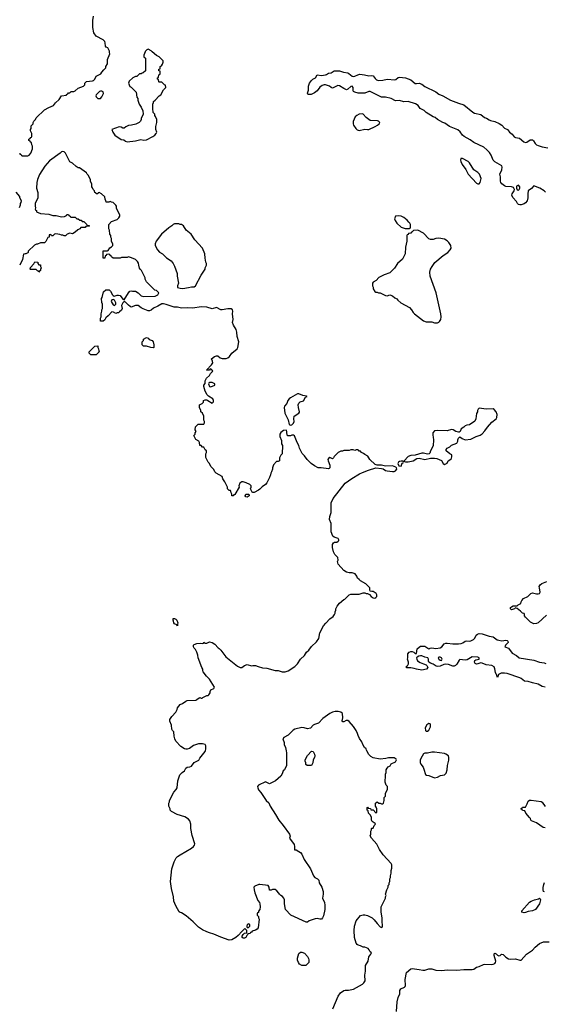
# Model space of a CAD drawing. Header units: inches. Extents: x 1861287 to 2052918, y 204622 to 437896.
# Tile 10 of 215: x 1919914 to 1927420, y 266374 to 280460. Entities that reach past the tile are written whole.
import ezdxf

# ---------------------------------------------------------------- set-up
doc = ezdxf.new("R2010")
doc.units = ezdxf.units.IN
doc.header["$MEASUREMENT"] = 0
for name, color, linetype in [('B9217', 7, 'Continuous'), ('B9226', 7, 'Continuous'), ('B9227', 7, 'Continuous'), ('B9228', 7, 'Continuous')]:
    doc.layers.add(name, color=color, linetype=linetype)

msp = doc.modelspace()

# ---------------------------------------------------------------- linework, layer by layer
at = {"layer": 'B9217', "color": 5, "elevation": 140}
for points in [[(1919914, 278550), (1919918, 278538), (1919934, 278530), (1919938, 278518), (1919950, 278514), (1920000, 278513)], [(1919910, 277774), (1919926, 277810), (1919926, 277830), (1919936, 277844), (1919938, 277870), (1919918, 277910), (1919915, 277930), (1919862, 277990)], [(1920000, 277112), (1919990, 277108), (1919970, 277106), (1919952, 277028), (1919914, 276950)]]:
    msp.add_lwpolyline(points, dxfattribs=at)
at = {"layer": 'B9226', "color": 5}
for points, elevation in [([(1923725, 270000), (1923731, 269970), (1923732, 269790), (1923702, 269730), (1923686, 269714), (1923671, 269670), (1923650, 269638), (1923574, 269570), (1923490, 269528), (1923430, 269558), (1923332, 269510), (1923318, 269490), (1923321, 269470), (1923330, 269442), (1923363, 269403), (1923411, 269330), (1923441, 269290), (1923478, 269258), (1923499, 269210), (1923575, 269090), (1923620, 269010), (1923685, 268930), (1923773, 268810), (1923783, 268777), (1923776, 268750), (1923842, 268662), (1923848, 268632), (1923846, 268586), (1923850, 268582), (1923870, 268582), (1923910, 268561), (1923930, 268546), (1923950, 268521), (1923985, 268445), (1924076, 268310), (1924118, 268210), (1924138, 268190), (1924176, 268170), (1924194, 268150), (1924198, 268110), (1924236, 268050), (1924257, 267990), (1924258, 267950), (1924247, 267890), (1924274, 267830), (1924279, 267790), (1924279, 267730), (1924259, 267641), (1924247, 267610), (1924230, 267593), (1924210, 267592), (1924170, 267600), (1924143, 267597), (1924056, 267570), (1924030, 267549), (1924011, 267549), (1923794, 267650), (1923715, 267730), (1923701, 267810), (1923701, 267870), (1923694, 267890), (1923676, 267916), (1923650, 267930), (1923629, 267949), (1923624, 267964), (1923595, 267995), (1923570, 268015), (1923530, 268015), (1923510, 268006), (1923490, 268006), (1923484, 268050), (1923470, 268073), (1923351, 268089), (1923334, 268086), (1923277, 268063), (1923266, 268050), (1923267, 268010), (1923277, 267970), (1923321, 267861), (1923345, 267830), (1923351, 267811), (1923355, 267770), (1923351, 267730), (1923333, 267707), (1923332, 267688), (1923318, 267682), (1923314, 267670), (1923314, 267650), (1923332, 267630), (1923333, 267613), (1923342, 267590), (1923325, 267470), (1923311, 267450), (1923290, 267435), (1923238, 267422), (1923230, 267406), (1923218, 267402), (1923213, 267387), (1923178, 267382), (1923174, 267370), (1923162, 267358), (1923150, 267328), (1923130, 267318), (1923110, 267318), (1923098, 267330), (1923098, 267350), (1923110, 267374), (1923130, 267392), (1923162, 267398), (1923166, 267410), (1923166, 267430), (1923146, 267450), (1923136, 267456), (1923130, 267455), (1923090, 267417), (1923041, 267359), (1923007, 267330), (1922950, 267295), (1922910, 267290), (1922790, 267334), (1922690, 267379), (1922630, 267395), (1922590, 267412), (1922530, 267439), (1922470, 267477), (1922395, 267555), (1922298, 267638), (1922230, 267684), (1922209, 267689), (1922198, 267698), (1922150, 267782), (1922121, 267850), (1922113, 267910), (1922084, 268030), (1922073, 268130), (1922093, 268310), (1922123, 268410), (1922154, 268470), (1922170, 268486), (1922208, 268512), (1922373, 268607), (1922399, 268630), (1922413, 268650), (1922419, 268670), (1922383, 268790), (1922364, 268890), (1922362, 268950), (1922350, 268998), (1922330, 269022), (1922277, 269057), (1922166, 269090), (1922086, 269130), (1922068, 269150), (1922068, 269170), (1922048, 269208), (1922049, 269251), (1922058, 269270), (1922058, 269290), (1922118, 269410), (1922155, 269445), (1922168, 269470), (1922179, 269570), (1922205, 269655), (1922238, 269690), (1922270, 269712), (1922290, 269752), (1922310, 269765), (1922350, 269772), (1922370, 269782), (1922409, 269831), (1922475, 269865), (1922490, 269894), (1922569, 269990), (1922571, 270000)], 140), ([(1924393, 266310), (1924469, 266490), (1924504, 266536), (1924550, 266571), (1924570, 266576), (1924617, 266577), (1924690, 266591), (1924818, 266662), (1924840, 266680), (1924855, 266710), (1924853, 266790), (1924864, 266850), (1924861, 266930), (1924901, 266990), (1924909, 267051), (1924938, 267090), (1924946, 267110), (1924930, 267126), (1924915, 267155), (1924898, 267170), (1924850, 267189), (1924830, 267189), (1924790, 267209), (1924758, 267218), (1924742, 267230), (1924730, 267248), (1924706, 267330), (1924701, 267430), (1924705, 267490), (1924730, 267570), (1924790, 267643), (1924830, 267655), (1924854, 267654), (1924890, 267646), (1924958, 267610), (1924984, 267584), (1925028, 267528), (1925070, 267482), (1925090, 267474), (1925102, 267478), (1925106, 267490), (1925099, 267570), (1925102, 267610), (1925086, 267690), (1925088, 267770), (1925148, 267890), (1925148, 267910), (1925155, 267930), (1925149, 267950), (1925168, 268010), (1925188, 268050), (1925188, 268072), (1925198, 268090), (1925198, 268110), (1925208, 268130), (1925208, 268170), (1925218, 268190), (1925218, 268210), (1925228, 268250), (1925228, 268290), (1925238, 268322), (1925239, 268370), (1925229, 268390), (1925114, 268514), (1925064, 268590), (1925023, 268663), (1924949, 268749), (1924930, 268786), (1924938, 268810), (1924938, 268850), (1924946, 268870), (1924946, 268890), (1924950, 268894), (1924970, 268894), (1924986, 268930), (1925006, 268950), (1925002, 268962), (1924970, 268978), (1924958, 268990), (1924948, 269010), (1924948, 269050), (1924930, 269086), (1924906, 269110), (1924902, 269142), (1924886, 269150), (1924886, 269190), (1924890, 269194), (1924898, 269178), (1924933, 269173), (1924938, 269158), (1924970, 269154), (1925010, 269114), (1925022, 269118), (1925026, 269130), (1925026, 269170), (1925016, 269196), (1925006, 269210), (1925006, 269250), (1925028, 269272), (1925053, 269253), (1925070, 269252), (1925090, 269242), (1925110, 269242), (1925118, 269250), (1925128, 269290), (1925128, 269332), (1925146, 269350), (1925146, 269390), (1925178, 269450), (1925178, 269490), (1925158, 269510), (1925142, 269550), (1925142, 269590), (1925148, 269610), (1925147, 269667), (1925158, 269690), (1925158, 269730), (1925170, 269754), (1925186, 269770), (1925215, 269785), (1925230, 269814), (1925290, 269842), (1925298, 269850), (1925306, 269870), (1925302, 269882), (1925270, 269898), (1925250, 269902), (1925190, 269902), (1925151, 269889), (1925070, 269882), (1924970, 269902), (1924938, 269918), (1924910, 269948), (1924881, 270000)], 140), ([(1927430, 268898), (1927405, 268905), (1927310, 268969), (1927238, 268998), (1927228, 269008), (1927222, 269030), (1927210, 269048), (1927158, 269110), (1927142, 269142), (1927110, 269146), (1927102, 269162), (1927086, 269170), (1927102, 269178), (1927110, 269194), (1927150, 269194), (1927177, 269243), (1927190, 269278), (1927207, 269293), (1927230, 269296), (1927375, 269275), (1927390, 269266), (1927430, 269204)], 120), ([(1927424, 267984), (1927409, 267989), (1927405, 268010), (1927406, 268046), (1927413, 268090), (1927425, 268115)], 120), ([(1925307, 266270), (1925314, 266410), (1925330, 266471), (1925355, 266525), (1925354, 266570), (1925367, 266593), (1925419, 266621), (1925429, 266630), (1925435, 266645), (1925427, 266730), (1925450, 266831), (1925510, 266881), (1925530, 266884), (1925630, 266873), (1925682, 266862), (1925710, 266863), (1925770, 266880), (1925810, 266880), (1925870, 266864), (1925950, 266856), (1926033, 266867), (1926170, 266860), (1926270, 266873), (1926390, 266873), (1926410, 266877), (1926450, 266905), (1926490, 266916), (1926550, 266944), (1926570, 266949), (1926670, 266945), (1926690, 266947), (1926710, 266958), (1926720, 266970), (1926726, 266990), (1926704, 267070), (1926704, 267096), (1926710, 267105), (1926730, 267096), (1926750, 267076), (1926770, 267067), (1926790, 267071), (1926809, 267091), (1926830, 267086), (1926868, 267048), (1926910, 267026), (1926930, 267021), (1927010, 267024), (1927070, 267006), (1927090, 267006), (1927163, 267090), (1927250, 267149), (1927289, 267191), (1927350, 267243), (1927410, 267268), (1927490, 267266)], 120)]:
    msp.add_lwpolyline(points, dxfattribs=dict(at, elevation=elevation))
for points, elevation in [([(1924090, 269788), (1924026, 269790), (1924010, 269806), (1924008, 269830), (1923998, 269850), (1923998, 269870), (1924030, 269934), (1924090, 269994), (1924112, 269990), (1924131, 269951), (1924136, 269930), (1924130, 269906), (1924112, 269870), (1924110, 269826)], 140), ([(1925850, 269983), (1925810, 269983), (1925748, 269968), (1925710, 269968), (1925690, 269958), (1925651, 269890), (1925645, 269865), (1925645, 269835), (1925651, 269810), (1925685, 269765), (1925698, 269738), (1925722, 269662), (1925734, 269650), (1925770, 269645), (1925850, 269616), (1925890, 269621), (1925934, 269646), (1925990, 269655), (1926018, 269682), (1926029, 269730), (1926034, 269790), (1926054, 269866), (1926055, 269905), (1926049, 269929), (1926013, 269953), (1925990, 269961)], 140), ([(1927130, 267683), (1927098, 267690), (1927097, 267710), (1927210, 267833), (1927234, 267850), (1927282, 267870), (1927337, 267883), (1927350, 267891), (1927362, 267882), (1927365, 267870), (1927350, 267809), (1927295, 267730), (1927250, 267709), (1927190, 267701), (1927150, 267685)], 120), ([(1923190, 267526), (1923182, 267518), (1923170, 267515), (1923162, 267490), (1923162, 267482), (1923170, 267474), (1923190, 267474), (1923206, 267490), (1923206, 267510)], 140), ([(1923950, 266929), (1923918, 266950), (1923902, 266970), (1923890, 267006), (1923890, 267034), (1923910, 267102), (1923930, 267118), (1923950, 267122), (1923990, 267105), (1924030, 267058), (1924046, 267030), (1924051, 267010), (1924051, 266970), (1924010, 266929)], 140)]:
    msp.add_lwpolyline(points, close=True, dxfattribs=dict(at, elevation=elevation))
at = {"layer": 'B9227', "color": 5}
for points, elevation in [([(1920000, 278513), (1920030, 278512), (1920050, 278522), (1920074, 278550), (1920098, 278610), (1920098, 278650), (1920086, 278670), (1920082, 278702), (1920067, 278707), (1920062, 278722), (1920046, 278730), (1920046, 278750), (1920062, 278758), (1920067, 278773), (1920082, 278778), (1920086, 278790), (1920086, 278830), (1920068, 278868), (1920068, 278890), (1920076, 278904), (1920080, 278940), (1920106, 278970), (1920108, 278990), (1920118, 279010), (1920138, 279030), (1920150, 279054), (1920269, 279171), (1920330, 279205), (1920398, 279230), (1920428, 279270), (1920480, 279320), (1920510, 279372), (1920582, 279378), (1920586, 279390), (1920602, 279398), (1920610, 279414), (1920630, 279414), (1920650, 279432), (1920687, 279433), (1920710, 279442), (1920750, 279482), (1920826, 279510), (1920846, 279530), (1920848, 279552), (1920870, 279574), (1920955, 279585), (1920970, 279592), (1920988, 279610), (1921008, 279650), (1921073, 279687), (1921088, 279710), (1921120, 279740), (1921147, 279773), (1921148, 279792), (1921168, 279830), (1921168, 279892), (1921206, 279970), (1921198, 279990), (1921198, 280000)], 140), ([(1921708, 280000), (1921692, 279950), (1921692, 279930), (1921713, 279907), (1921713, 279727), (1921680, 279700), (1921664, 279696), (1921650, 279686), (1921630, 279686), (1921592, 279648), (1921570, 279648), (1921531, 279629), (1921482, 279578), (1921472, 279550), (1921490, 279502), (1921510, 279492), (1921582, 279422), (1921592, 279350), (1921602, 279330), (1921602, 279310), (1921625, 279250), (1921652, 279210), (1921677, 279157), (1921682, 279110), (1921653, 279047), (1921652, 279030), (1921642, 279010), (1921622, 278990), (1921574, 278966), (1921514, 278950), (1921470, 278944), (1921431, 278929), (1921410, 278908), (1921390, 278908), (1921364, 278924), (1921335, 278925), (1921234, 278890), (1921245, 278850), (1921276, 278810), (1921367, 278747), (1921402, 278742), (1921430, 278721), (1921450, 278714), (1921570, 278725), (1921646, 278746), (1921690, 278737), (1921730, 278742), (1921819, 278790), (1921849, 278810), (1921869, 278830), (1921874, 278850), (1921864, 278890), (1921862, 278930), (1921875, 278990), (1921875, 279030), (1921856, 279076), (1921846, 279090), (1921846, 279110), (1921826, 279130), (1921826, 279150), (1921818, 279170), (1921818, 279250), (1921827, 279273), (1921829, 279291), (1921854, 279306), (1921909, 279371), (1921935, 279385), (1921970, 279454), (1922006, 279490), (1922002, 279522), (1921987, 279527), (1921950, 279566), (1921910, 279566), (1921906, 279570), (1921902, 279602), (1921886, 279610), (1921886, 279630), (1921902, 279638), (1921906, 279670), (1921922, 279678), (1921926, 279690), (1921926, 279710), (1921922, 279722), (1921906, 279730), (1921906, 279750), (1921922, 279758), (1921926, 279790), (1921942, 279798), (1921956, 279824), (1921966, 279850), (1921966, 279870), (1921910, 279928), (1921870, 279948), (1921811, 280000)], 140), ([(1927439, 277990), (1927419, 278010), (1927355, 278050), (1927270, 278082), (1927236, 278044), (1927189, 278010), (1927183, 277970), (1927186, 277910), (1927173, 277870), (1927150, 277839), (1927130, 277824), (1927090, 277809), (1927070, 277809), (1927050, 277817), (1927037, 277830), (1927020, 277860), (1926970, 277915), (1926956, 277950), (1926960, 277970), (1926987, 278010), (1926993, 278030), (1926986, 278050), (1926979, 278059), (1926950, 278069), (1926870, 278074), (1926850, 278081), (1926811, 278111), (1926797, 278130), (1926792, 278150), (1926791, 278210), (1926782, 278250), (1926812, 278310), (1926816, 278350), (1926810, 278367), (1926781, 278390), (1926710, 278424), (1926690, 278451), (1926660, 278520), (1926638, 278558), (1926600, 278600), (1926557, 278637), (1926410, 278703), (1926360, 278740), (1926275, 278790), (1926251, 278810), (1926215, 278855), (1926183, 278883), (1926065, 278930), (1925999, 278979), (1925969, 278990), (1925892, 279030), (1925858, 279058), (1925830, 279070), (1925731, 279130), (1925700, 279160), (1925643, 279190), (1925613, 279233), (1925575, 279255), (1925470, 279289), (1925410, 279286), (1925350, 279305), (1925290, 279299), (1925230, 279333), (1925150, 279349), (1925090, 279353), (1924930, 279431), (1924910, 279431), (1924850, 279408), (1924830, 279407), (1924755, 279410), (1924710, 279422), (1924692, 279430), (1924684, 279444), (1924683, 279490), (1924670, 279509), (1924650, 279504), (1924610, 279464), (1924590, 279458), (1924550, 279475), (1924490, 279515), (1924464, 279516), (1924390, 279480), (1924370, 279488), (1924347, 279507), (1924318, 279518), (1924290, 279526), (1924270, 279526), (1924244, 279516), (1924209, 279492), (1924170, 279440), (1924130, 279412), (1924085, 279390), (1924048, 279388), (1924035, 279395), (1924033, 279410), (1924044, 279450), (1924047, 279510), (1924061, 279550), (1924088, 279592), (1924109, 279610), (1924144, 279630), (1924169, 279671), (1924230, 279662), (1924289, 279671), (1924304, 279676), (1924330, 279695), (1924370, 279700), (1924414, 279726), (1924490, 279730), (1924547, 279707), (1924610, 279697), (1924625, 279690), (1924670, 279654), (1924690, 279648), (1924710, 279650), (1924750, 279670), (1924782, 279678), (1924848, 279672), (1924910, 279658), (1924950, 279661), (1924970, 279655), (1924999, 279619), (1925021, 279601), (1925050, 279592), (1925110, 279593), (1925173, 279607), (1925280, 279600), (1925296, 279604), (1925330, 279632), (1925350, 279636), (1925435, 279630), (1925510, 279599), (1925570, 279549), (1925590, 279545), (1925630, 279550), (1925670, 279535), (1925710, 279506), (1925870, 279429), (1925913, 279393), (1925970, 279372), (1926076, 279310), (1926190, 279265), (1926270, 279240), (1926396, 279136), (1926421, 279121), (1926510, 279101), (1926562, 279062), (1926595, 279050), (1926630, 279027), (1926650, 279018), (1926710, 279004), (1926776, 278976), (1926813, 278953), (1926850, 278909), (1926893, 278890), (1926924, 278850), (1926960, 278820), (1926990, 278783), (1927010, 278773), (1927063, 278763), (1927125, 278710), (1927150, 278703), (1927170, 278706), (1927220, 278740), (1927250, 278740), (1927265, 278725), (1927290, 278687), (1927310, 278670), (1927330, 278661), (1927390, 278642), (1927470, 278628)], 120), ([(1922571, 270000), (1922578, 270030), (1922578, 270070), (1922566, 270090), (1922530, 270102), (1922470, 270102), (1922402, 270078), (1922345, 270035), (1922310, 270022), (1922290, 270022), (1922270, 270029), (1922220, 270060), (1922150, 270138), (1922135, 270170), (1922122, 270210), (1922118, 270270), (1922098, 270290), (1922089, 270310), (1922088, 270368), (1922063, 270423), (1922062, 270450), (1922090, 270492), (1922150, 270554), (1922167, 270593), (1922170, 270614), (1922210, 270662), (1922243, 270677), (1922289, 270711), (1922310, 270718), (1922435, 270725), (1922450, 270732), (1922469, 270751), (1922490, 270762), (1922510, 270752), (1922527, 270753), (1922536, 270764), (1922562, 270778), (1922590, 270791), (1922610, 270792), (1922620, 270800), (1922638, 270830), (1922638, 270850), (1922647, 270873), (1922690, 270892), (1922702, 270910), (1922630, 271024), (1922588, 271068), (1922541, 271130), (1922534, 271150), (1922534, 271170), (1922522, 271190), (1922469, 271330), (1922462, 271370), (1922449, 271410), (1922430, 271448), (1922409, 271470), (1922402, 271490), (1922402, 271510), (1922410, 271522), (1922450, 271536), (1922498, 271538), (1922530, 271534), (1922542, 271538), (1922550, 271554), (1922562, 271542), (1922590, 271542), (1922630, 271558), (1922670, 271552), (1922704, 271524), (1922752, 271472), (1922770, 271462), (1922790, 271442), (1922863, 271343), (1923030, 271211), (1923070, 271191), (1923090, 271191), (1923130, 271221), (1923170, 271236), (1923230, 271214), (1923250, 271222), (1923290, 271222), (1923325, 271205), (1923386, 271186), (1923450, 271181), (1923567, 271147), (1923610, 271147), (1923670, 271131), (1923710, 271131), (1923754, 271146), (1923850, 271205), (1923890, 271245), (1923934, 271310), (1923990, 271365), (1924019, 271410), (1924050, 271438), (1924089, 271491), (1924160, 271560), (1924193, 271607), (1924209, 271690), (1924259, 271790), (1924292, 271828), (1924350, 271886), (1924397, 271923), (1924418, 271950), (1924428, 271970), (1924428, 271990), (1924438, 272010), (1924438, 272030), (1924458, 272070), (1924489, 272111), (1924554, 272166), (1924566, 272170), (1924628, 272230), (1924650, 272241), (1924677, 272243), (1924770, 272239), (1924830, 272258), (1924850, 272258), (1924870, 272252), (1924892, 272252), (1924918, 272238), (1924942, 272210), (1924970, 272187), (1924994, 272186), (1925010, 272192), (1925022, 272210), (1925022, 272230), (1925015, 272250), (1924970, 272278), (1924950, 272278), (1924930, 272286), (1924923, 272303), (1924922, 272330), (1924910, 272348), (1924868, 272390), (1924792, 272432), (1924769, 272450), (1924749, 272470), (1924737, 272497), (1924715, 272530), (1924670, 272548), (1924630, 272548), (1924590, 272558), (1924550, 272578), (1924469, 272670), (1924459, 272710), (1924469, 272730), (1924465, 272765), (1924424, 272810), (1924406, 272846), (1924389, 272910), (1924389, 272951), (1924403, 272977), (1924416, 272984), (1924450, 272985), (1924470, 272999), (1924478, 273010), (1924478, 273018), (1924477, 273030), (1924470, 273036), (1924415, 273055), (1924395, 273070), (1924372, 273132), (1924369, 273151), (1924371, 273250), (1924346, 273310), (1924349, 273350), (1924371, 273410), (1924370, 273550), (1924400, 273610), (1924573, 273827), (1924666, 273894), (1924777, 273963), (1924817, 273983), (1924905, 274015), (1925010, 274047), (1925090, 274041), (1925115, 274035), (1925150, 274011), (1925170, 274005), (1925250, 273996), (1925270, 273996), (1925293, 274007), (1925308, 274030), (1925307, 274047), (1925296, 274056), (1925250, 274075), (1925150, 274074), (1925090, 274089), (1925030, 274088), (1924998, 274098), (1924926, 274166), (1924895, 274215), (1924850, 274238), (1924835, 274255), (1924806, 274270), (1924790, 274286), (1924770, 274286), (1924762, 274302), (1924750, 274306), (1924730, 274306), (1924710, 274298), (1924687, 274307), (1924670, 274308), (1924650, 274308), (1924630, 274298), (1924550, 274298), (1924531, 274289), (1924510, 274288), (1924470, 274268), (1924412, 274210), (1924402, 274190), (1924390, 274178), (1924350, 274195), (1924330, 274182), (1924323, 274170), (1924327, 274150), (1924351, 274089), (1924351, 274050), (1924340, 274040), (1924330, 274035), (1924229, 274049), (1924186, 274050), (1924130, 274075), (1924082, 274110), (1924026, 274166), (1923990, 274222), (1923955, 274255), (1923915, 274330), (1923910, 274366), (1923882, 274410), (1923848, 274508), (1923830, 274518), (1923810, 274518), (1923790, 274508), (1923748, 274508), (1923738, 274550), (1923738, 274570), (1923730, 274586), (1923690, 274583), (1923650, 274553), (1923634, 274530), (1923635, 274495), (1923660, 274440), (1923662, 274390), (1923672, 274370), (1923671, 274250), (1923652, 274230), (1923632, 274190), (1923631, 274149), (1923610, 274138), (1923590, 274138), (1923545, 274090), (1923531, 274050), (1923531, 274030), (1923518, 273990), (1923505, 273970), (1923502, 273950), (1923486, 273910), (1923450, 273835), (1923431, 273810), (1923383, 273777), (1923350, 273742), (1923330, 273729), (1923270, 273698), (1923250, 273698), (1923242, 273702), (1923218, 273750), (1923226, 273770), (1923226, 273790), (1923206, 273810), (1923156, 273836), (1923110, 273849), (1923090, 273849), (1923063, 273830), (1923051, 273790), (1923054, 273770), (1922990, 273669), (1922978, 273662), (1922970, 273649), (1922950, 273646), (1922948, 273670), (1922938, 273690), (1922936, 273716), (1922930, 273726), (1922910, 273726), (1922888, 273748), (1922888, 273770), (1922848, 273850), (1922822, 273890), (1922810, 273926), (1922726, 273970), (1922706, 273990), (1922690, 274026), (1922650, 274066), (1922628, 274110), (1922609, 274129), (1922576, 274196), (1922578, 274250), (1922586, 274270), (1922586, 274290), (1922568, 274308), (1922550, 274346), (1922530, 274346), (1922510, 274366), (1922490, 274366), (1922486, 274410), (1922478, 274430), (1922436, 274456), (1922406, 274510), (1922426, 274530), (1922426, 274550), (1922438, 274570), (1922426, 274590), (1922430, 274634), (1922468, 274672), (1922550, 274674), (1922558, 274690), (1922558, 274710), (1922548, 274730), (1922548, 274790), (1922528, 274830), (1922508, 274850), (1922508, 274870), (1922488, 274910), (1922488, 274950), (1922526, 274970), (1922546, 274990), (1922546, 275010), (1922570, 275022), (1922590, 275022), (1922606, 275014), (1922670, 274972), (1922688, 274992), (1922689, 275010), (1922677, 275037), (1922615, 275075), (1922595, 275095), (1922570, 275146), (1922548, 275210), (1922548, 275230), (1922567, 275253), (1922569, 275291), (1922589, 275330), (1922628, 275370), (1922642, 275398), (1922678, 275430), (1922670, 275446), (1922650, 275466), (1922638, 275462), (1922630, 275446), (1922590, 275446), (1922588, 275450), (1922602, 275458), (1922606, 275470), (1922622, 275478), (1922626, 275490), (1922660, 275520), (1922678, 275550), (1922675, 275575), (1922658, 275610), (1922700, 275640), (1922730, 275651), (1922750, 275651), (1922784, 275624), (1922810, 275613), (1922867, 275613), (1922890, 275620), (1922917, 275643), (1922951, 275690), (1923025, 275750), (1923037, 275770), (1923051, 275850), (1923027, 275927), (1923022, 275990), (1923010, 276029), (1922974, 276090), (1922959, 276130), (1922969, 276171), (1922960, 276250), (1922964, 276290), (1922961, 276310), (1922941, 276321), (1922890, 276325), (1922810, 276309), (1922790, 276309), (1922730, 276341), (1922670, 276324), (1922590, 276345), (1922509, 276351), (1922390, 276335), (1922310, 276337), (1922230, 276333), (1922170, 276346), (1922125, 276345), (1922010, 276387), (1921970, 276397), (1921950, 276397), (1921890, 276359), (1921830, 276333), (1921795, 276305), (1921770, 276295), (1921750, 276295), (1921682, 276322), (1921650, 276339), (1921609, 276369), (1921570, 276373), (1921509, 276349), (1921495, 276355), (1921470, 276375), (1921430, 276418), (1921410, 276428), (1921390, 276408), (1921371, 276370), (1921382, 276330), (1921370, 276306), (1921340, 276280), (1921330, 276266), (1921310, 276266), (1921290, 276258), (1921256, 276276), (1921230, 276278), (1921178, 276222), (1921145, 276195), (1921130, 276168), (1921110, 276148), (1921070, 276146), (1921068, 276188), (1921078, 276210), (1921078, 276250), (1921088, 276290), (1921088, 276310), (1921098, 276330), (1921098, 276390), (1921087, 276413), (1921086, 276470), (1921094, 276486), (1921112, 276568), (1921147, 276593), (1921170, 276597), (1921195, 276595), (1921215, 276575), (1921242, 276522), (1921250, 276512), (1921265, 276505), (1921310, 276519), (1921330, 276521), (1921350, 276516), (1921390, 276462), (1921410, 276454), (1921470, 276554), (1921490, 276574), (1921510, 276582), (1921530, 276574), (1921570, 276574), (1921611, 276551), (1921651, 276511), (1921690, 276498), (1921850, 276505), (1921890, 276522), (1921906, 276550), (1921870, 276586), (1921846, 276590), (1921820, 276620), (1921728, 276710), (1921708, 276748), (1921707, 276767), (1921696, 276796), (1921658, 276870), (1921638, 276890), (1921630, 276906), (1921618, 276950), (1921616, 276976), (1921600, 277000), (1921570, 277028), (1921515, 277055), (1921470, 277066), (1921450, 277058), (1921370, 277058), (1921350, 277048), (1921250, 277046), (1921227, 277067), (1921222, 277082), (1921207, 277087), (1921202, 277102), (1921190, 277106), (1921158, 277102), (1921153, 277087), (1921138, 277082), (1921134, 277050), (1921130, 277046), (1921110, 277046), (1921106, 277050), (1921107, 277153), (1921170, 277154), (1921182, 277158), (1921203, 277197), (1921226, 277210), (1921246, 277230), (1921246, 277250), (1921227, 277293), (1921226, 277330), (1921218, 277350), (1921218, 277370), (1921206, 277390), (1921198, 277450), (1921188, 277470), (1921189, 277530), (1921229, 277571), (1921310, 277602), (1921334, 277626), (1921348, 277650), (1921348, 277670), (1921300, 277760), (1921298, 277790), (1921290, 277806), (1921250, 277846), (1921228, 277848), (1921210, 277858), (1921190, 277848), (1921150, 277848), (1921148, 277870), (1921138, 277890), (1921130, 277926), (1921086, 277970), (1921050, 277986), (1921038, 277982), (1921030, 277966), (1921010, 277966), (1921002, 277982), (1920987, 277987), (1920986, 278010), (1920966, 278030), (1920956, 278056), (1920946, 278070), (1920947, 278107), (1920928, 278148), (1920927, 278167), (1920898, 278230), (1920878, 278250), (1920868, 278268), (1920770, 278338), (1920750, 278342), (1920720, 278360), (1920670, 278408), (1920630, 278428), (1920568, 278550), (1920550, 278568), (1920530, 278575), (1920510, 278568), (1920491, 278549), (1920340, 278440), (1920274, 278366), (1920197, 278243), (1920168, 278172), (1920159, 278130), (1920156, 278050), (1920172, 277988), (1920172, 277910), (1920134, 277830), (1920134, 277790), (1920142, 277770), (1920134, 277750), (1920138, 277738), (1920154, 277730), (1920154, 277710), (1920210, 277685), (1920330, 277678), (1920390, 277658), (1920438, 277658), (1920510, 277638), (1920556, 277644), (1920582, 277658), (1920588, 277672), (1920610, 277674), (1920618, 277658), (1920634, 277650), (1920638, 277638), (1920650, 277634), (1920710, 277634), (1920733, 277613), (1920751, 277611), (1920773, 277593), (1920792, 277592), (1920810, 277574), (1920830, 277574), (1920874, 277530), (1920878, 277518), (1920910, 277514), (1920914, 277510), (1920910, 277506), (1920870, 277506), (1920858, 277502), (1920850, 277486), (1920790, 277486), (1920774, 277470), (1920745, 277455), (1920710, 277418), (1920670, 277398), (1920630, 277408), (1920594, 277390), (1920570, 277368), (1920550, 277368), (1920530, 277378), (1920510, 277378), (1920487, 277387), (1920430, 277398), (1920414, 277390), (1920390, 277366), (1920370, 277366), (1920362, 277382), (1920350, 277386), (1920338, 277382), (1920334, 277350), (1920318, 277342), (1920290, 277286), (1920270, 277266), (1920210, 277268), (1920170, 277248), (1920153, 277247), (1920124, 277236), (1920034, 277150), (1920034, 277130), (1920030, 277126), (1920000, 277112)], 140), ([(1927450, 271942), (1927331, 271829), (1927310, 271821), (1927270, 271817), (1927250, 271824), (1927222, 271842), (1927149, 271910), (1927135, 271930), (1927138, 271950), (1927130, 271966), (1927110, 271968), (1927080, 272000), (1927030, 272038), (1927010, 272046), (1926994, 272030), (1926950, 272018), (1926938, 272030), (1926938, 272050), (1926950, 272062), (1926973, 272073), (1927030, 272074), (1927046, 272090), (1927086, 272110), (1927088, 272130), (1927098, 272150), (1927123, 272177), (1927186, 272210), (1927229, 272251), (1927250, 272258), (1927310, 272245), (1927330, 272245), (1927349, 272251), (1927362, 272270), (1927349, 272331), (1927348, 272352), (1927363, 272377), (1927385, 272395), (1927456, 272424)], 120), ([(1927430, 270909), (1927390, 270921), (1927330, 270956), (1927250, 270971), (1927190, 270991), (1927138, 270998), (1927090, 271037), (1927070, 271046), (1926890, 271107), (1926850, 271112), (1926805, 271110), (1926763, 271090), (1926750, 271050), (1926737, 271090), (1926730, 271095), (1926720, 271120), (1926714, 271174), (1926704, 271204), (1926670, 271220), (1926589, 271230), (1926530, 271256), (1926510, 271258), (1926470, 271243), (1926450, 271242), (1926429, 271250), (1926419, 271270), (1926426, 271294), (1926439, 271301), (1926488, 271310), (1926489, 271330), (1926470, 271341), (1926390, 271343), (1926316, 271304), (1926290, 271296), (1926210, 271308), (1926201, 271299), (1926170, 271239), (1926150, 271222), (1926130, 271212), (1926110, 271212), (1926050, 271236), (1926001, 271239), (1925983, 271237), (1925930, 271210), (1925890, 271207), (1925872, 271212), (1925830, 271242), (1925790, 271255), (1925769, 271269), (1925761, 271281), (1925761, 271310), (1925752, 271332), (1925710, 271341), (1925670, 271358), (1925650, 271361), (1925626, 271354), (1925601, 271339), (1925591, 271330), (1925595, 271310), (1925607, 271287), (1925643, 271263), (1925690, 271243), (1925731, 271231), (1925741, 271221), (1925754, 271190), (1925736, 271170), (1925670, 271154), (1925590, 271170), (1925560, 271180), (1925510, 271187), (1925449, 271189), (1925446, 271210), (1925462, 271218), (1925475, 271245), (1925477, 271270), (1925464, 271310), (1925469, 271330), (1925468, 271390), (1925486, 271410), (1925510, 271422), (1925530, 271422), (1925554, 271410), (1925570, 271394), (1925590, 271394), (1925603, 271457), (1925630, 271485), (1925650, 271496), (1925710, 271495), (1925754, 271470), (1925770, 271454), (1925775, 271465), (1925789, 271471), (1925810, 271473), (1925870, 271466), (1925930, 271474), (1925952, 271488), (1925985, 271530), (1926010, 271538), (1926030, 271541), (1926110, 271529), (1926190, 271529), (1926230, 271534), (1926256, 271544), (1926290, 271569), (1926310, 271572), (1926350, 271567), (1926370, 271572), (1926408, 271592), (1926426, 271610), (1926446, 271654), (1926463, 271670), (1926490, 271677), (1926530, 271676), (1926630, 271641), (1926690, 271632), (1926744, 271590), (1926770, 271581), (1926810, 271575), (1926870, 271582), (1926890, 271578), (1926899, 271570), (1926905, 271550), (1926863, 271510), (1926854, 271490), (1926909, 271469), (1926959, 271399), (1927022, 271362), (1927062, 271330), (1927270, 271296), (1927350, 271268), (1927419, 271259), (1927441, 271250)], 120), ([(1924881, 270000), (1924875, 270010), (1924869, 270030), (1924849, 270050), (1924822, 270090), (1924809, 270129), (1924775, 270175), (1924757, 270217), (1924749, 270250), (1924730, 270289), (1924690, 270346), (1924630, 270418), (1924610, 270435), (1924587, 270433), (1924550, 270413), (1924535, 270415), (1924529, 270429), (1924536, 270470), (1924532, 270532), (1924510, 270553), (1924470, 270565), (1924430, 270564), (1924390, 270554), (1924350, 270534), (1924250, 270462), (1924190, 270395), (1924130, 270378), (1924112, 270368), (1924076, 270324), (1924030, 270314), (1923986, 270330), (1923950, 270333), (1923852, 270310), (1923826, 270294), (1923754, 270226), (1923691, 270190), (1923678, 270170), (1923697, 270117), (1923698, 270090), (1923715, 270050), (1923725, 270000)], 140)]:
    msp.add_lwpolyline(points, dxfattribs=dict(at, elevation=elevation))
for points, elevation in [([(1921090, 279438), (1921070, 279438), (1921054, 279430), (1921010, 279386), (1921002, 279370), (1921010, 279354), (1921030, 279334), (1921070, 279334), (1921090, 279354), (1921115, 279405), (1921110, 279426)], 140), ([(1924815, 279115), (1924772, 279110), (1924736, 279090), (1924716, 279070), (1924685, 279005), (1924685, 278970), (1924691, 278951), (1924722, 278902), (1924742, 278882), (1924757, 278877), (1924770, 278876), (1924850, 278895), (1924890, 278889), (1924910, 278890), (1924998, 278930), (1925033, 278950), (1925057, 278970), (1925069, 278990), (1925050, 279009), (1925033, 279013), (1924930, 279019), (1924870, 279062), (1924830, 279109)], 140), ([(1926225, 278475), (1926221, 278450), (1926226, 278430), (1926246, 278390), (1926296, 278316), (1926331, 278250), (1926450, 278121), (1926470, 278111), (1926490, 278111), (1926501, 278130), (1926515, 278190), (1926493, 278250), (1926470, 278275), (1926410, 278312), (1926351, 278410), (1926330, 278430), (1926250, 278474)], 140), ([(1927050, 278092), (1927030, 278084), (1927024, 278076), (1927021, 278050), (1927030, 278026), (1927050, 278019), (1927061, 278030), (1927069, 278050), (1927069, 278070)], 120), ([(1925327, 277653), (1925291, 277649), (1925278, 277610), (1925286, 277586), (1925311, 277551), (1925370, 277492), (1925430, 277474), (1925490, 277474), (1925502, 277478), (1925506, 277490), (1925506, 277530), (1925498, 277550), (1925482, 277562), (1925459, 277590), (1925409, 277630), (1925370, 277647)], 140), ([(1922190, 277538), (1922130, 277538), (1922110, 277528), (1922092, 277510), (1922050, 277482), (1921945, 277390), (1921865, 277290), (1921852, 277252), (1921851, 277230), (1921886, 277166), (1921915, 277135), (1921958, 277110), (1922015, 277055), (1922082, 277010), (1922111, 276970), (1922130, 276934), (1922165, 276830), (1922165, 276790), (1922185, 276690), (1922172, 276650), (1922174, 276630), (1922210, 276618), (1922250, 276616), (1922330, 276627), (1922370, 276639), (1922410, 276638), (1922428, 276650), (1922510, 276805), (1922568, 276890), (1922569, 276910), (1922589, 276950), (1922589, 276970), (1922579, 276990), (1922566, 277046), (1922561, 277110), (1922529, 277189), (1922422, 277310), (1922369, 277390), (1922298, 277450), (1922258, 277510), (1922230, 277528), (1922209, 277529)], 140), ([(1925610, 277448), (1925550, 277446), (1925530, 277426), (1925518, 277422), (1925510, 277406), (1925478, 277402), (1925473, 277387), (1925458, 277382), (1925454, 277370), (1925451, 277290), (1925435, 277205), (1925431, 277110), (1925390, 277035), (1925318, 276970), (1925277, 276903), (1925210, 276838), (1925131, 276809), (1925054, 276770), (1925014, 276730), (1924970, 276706), (1924962, 276690), (1924962, 276650), (1924972, 276632), (1924972, 276610), (1924994, 276570), (1925010, 276562), (1925030, 276562), (1925050, 276552), (1925072, 276552), (1925150, 276512), (1925170, 276511), (1925210, 276525), (1925250, 276511), (1925281, 276481), (1925310, 276465), (1925325, 276445), (1925368, 276408), (1925490, 276342), (1925522, 276310), (1925542, 276270), (1925562, 276250), (1925690, 276151), (1925730, 276138), (1925810, 276138), (1925850, 276125), (1925890, 276125), (1925910, 276131), (1925920, 276140), (1925939, 276170), (1925945, 276210), (1925940, 276250), (1925875, 276550), (1925789, 276790), (1925782, 276850), (1925794, 276890), (1925814, 276930), (1925856, 276984), (1925974, 277086), (1926041, 277130), (1926075, 277165), (1926086, 277190), (1926083, 277230), (1926056, 277270), (1926030, 277297), (1925990, 277321), (1925910, 277333), (1925870, 277329), (1925830, 277317), (1925790, 277317), (1925766, 277326), (1925690, 277408)], 140), ([(1920190, 276954), (1920210, 276954), (1920214, 276950), (1920214, 276930), (1920222, 276910), (1920213, 276887), (1920212, 276870), (1920198, 276862), (1920190, 276846), (1920182, 276862), (1920170, 276866), (1920150, 276886), (1920070, 276886), (1920066, 276890), (1920067, 276913), (1920115, 276965), (1920130, 276994), (1920173, 276993), (1920174, 276970)], 140), ([(1921250, 276458), (1921234, 276450), (1921222, 276430), (1921250, 276382), (1921270, 276372), (1921288, 276390), (1921289, 276410), (1921270, 276448)], 140), ([(1921830, 275766), (1921790, 275768), (1921730, 275789), (1921686, 275790), (1921666, 275810), (1921666, 275850), (1921686, 275870), (1921686, 275890), (1921730, 275912), (1921750, 275902), (1921766, 275886), (1921811, 275871), (1921822, 275850), (1921831, 275810), (1921834, 275770)], 140), ([(1920930, 275666), (1920906, 275690), (1920906, 275710), (1920989, 275791), (1921030, 275794), (1921032, 275770), (1921042, 275750), (1921044, 275724), (1921052, 275710), (1921010, 275666)], 140), ([(1922670, 275268), (1922633, 275267), (1922618, 275262), (1922614, 275250), (1922630, 275214), (1922650, 275205), (1922706, 275230), (1922706, 275250)], 140), ([(1923910, 275109), (1923890, 275105), (1923790, 275052), (1923770, 275036), (1923751, 275010), (1923735, 274970), (1923703, 274930), (1923699, 274910), (1923707, 274830), (1923753, 274733), (1923768, 274668), (1923790, 274659), (1923810, 274666), (1923832, 274688), (1923841, 274710), (1923837, 274750), (1923843, 274790), (1923909, 274830), (1923916, 274844), (1923918, 274850), (1923901, 274910), (1923900, 274950), (1923906, 274974), (1923928, 274992), (1923973, 275007), (1924002, 275058), (1924028, 275070), (1924016, 275076), (1923964, 275084)], 140), ([(1926490, 274902), (1926482, 274898), (1926472, 274890), (1926465, 274870), (1926462, 274850), (1926452, 274828), (1926442, 274750), (1926424, 274716), (1926350, 274662), (1926310, 274658), (1926290, 274648), (1926270, 274629), (1926232, 274608), (1926214, 274570), (1926200, 274560), (1926190, 274558), (1926152, 274568), (1926114, 274594), (1926090, 274599), (1926030, 274579), (1925890, 274582), (1925850, 274578), (1925825, 274550), (1925825, 274510), (1925831, 274491), (1925834, 274446), (1925831, 274370), (1925813, 274327), (1925791, 274290), (1925782, 274258), (1925774, 274250), (1925750, 274242), (1925690, 274257), (1925670, 274256), (1925570, 274228), (1925510, 274226), (1925474, 274210), (1925414, 274150), (1925418, 274138), (1925433, 274133), (1925470, 274132), (1925546, 274150), (1925596, 274184), (1925630, 274186), (1925710, 274168), (1925790, 274186), (1925850, 274187), (1925880, 274180), (1925950, 274152), (1925972, 274110), (1925990, 274098), (1926010, 274105), (1926030, 274114), (1926046, 274150), (1926070, 274162), (1926090, 274182), (1926098, 274210), (1926095, 274235), (1926066, 274250), (1926018, 274290), (1926018, 274310), (1926028, 274330), (1926069, 274351), (1926090, 274371), (1926170, 274402), (1926182, 274430), (1926182, 274450), (1926190, 274474), (1926210, 274494), (1926246, 274466), (1926290, 274451), (1926370, 274461), (1926390, 274467), (1926443, 274497), (1926503, 274517), (1926530, 274536), (1926570, 274576), (1926605, 274630), (1926670, 274701), (1926729, 274751), (1926741, 274770), (1926746, 274810), (1926729, 274849), (1926703, 274883), (1926690, 274894), (1926590, 274889)], 140), ([(1925370, 274146), (1925350, 274138), (1925332, 274128), (1925322, 274110), (1925338, 274078), (1925370, 274074), (1925387, 274113), (1925402, 274118), (1925406, 274130), (1925402, 274142)], 140), ([(1923170, 273630), (1923150, 273635), (1923139, 273650), (1923149, 273671), (1923192, 273670), (1923196, 273650)], 140), ([(1922170, 271786), (1922162, 271802), (1922130, 271818), (1922118, 271830), (1922116, 271856), (1922108, 271870), (1922110, 271892), (1922130, 271892), (1922150, 271882), (1922162, 271870), (1922178, 271830), (1922172, 271810), (1922174, 271790)], 140), ([(1925910, 271341), (1925904, 271336), (1925899, 271330), (1925911, 271310), (1925930, 271297), (1925950, 271291), (1925959, 271310), (1925949, 271330), (1925930, 271341)], 120), ([(1925770, 270389), (1925741, 270370), (1925716, 270330), (1925722, 270290), (1925730, 270282), (1925750, 270282), (1925770, 270298), (1925790, 270342), (1925793, 270370), (1925788, 270388)], 140)]:
    msp.add_lwpolyline(points, close=True, dxfattribs=dict(at, elevation=elevation))
at = {"layer": 'B9228', "color": 5, "elevation": 140}
for points in [[(1921198, 280000), (1921198, 280010), (1921175, 280055), (1921150, 280066), (1921140, 280080), (1921138, 280130), (1921130, 280146), (1921106, 280170), (1921010, 280222), (1920975, 280270), (1920959, 280350), (1920959, 280450), (1920968, 280510)], [(1921811, 280000), (1921795, 280015), (1921750, 280038), (1921734, 280030), (1921710, 280006), (1921708, 280000)]]:
    msp.add_lwpolyline(points, dxfattribs=at)

doc.saveas('drawing.dxf')
